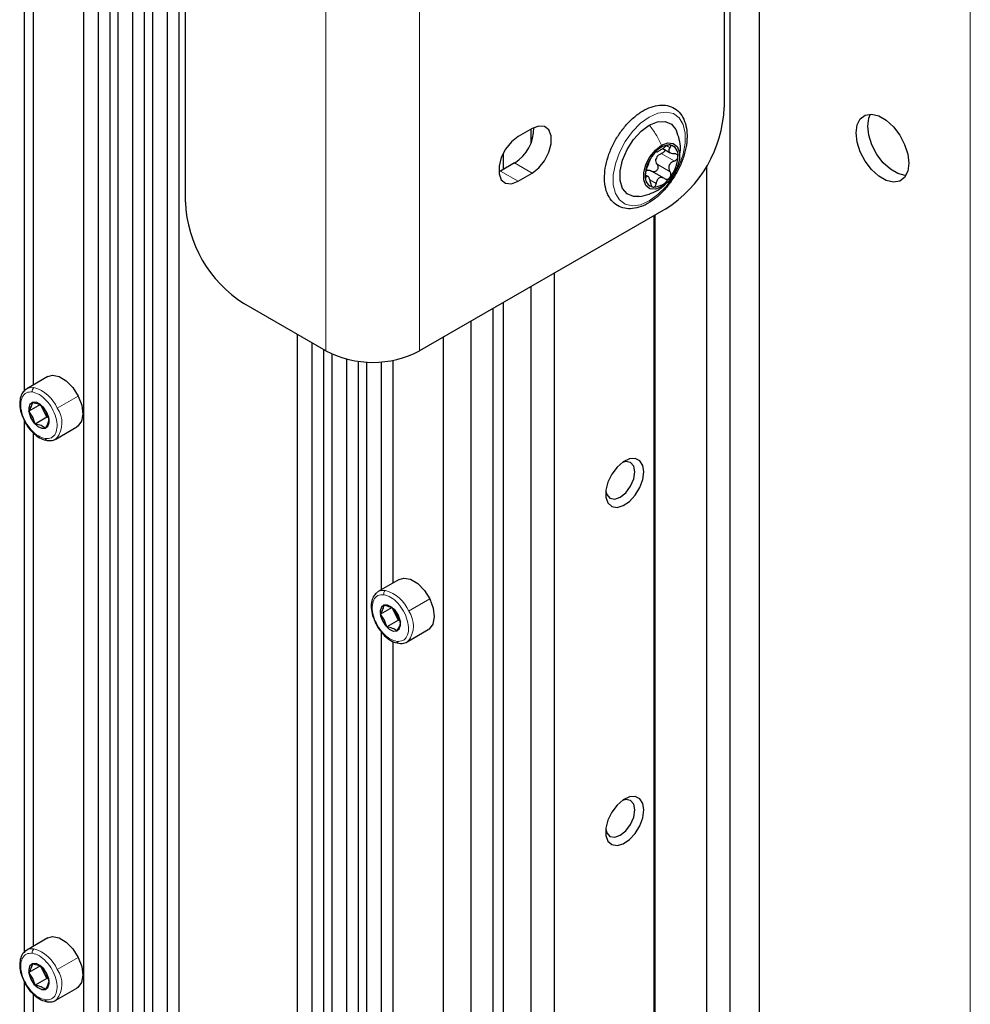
# Paper-space layout 'Blatt4' of a CAD drawing. Header units: millimetres. Extents: x 5 to 418, y 2 to 292.
# Tile 99 of 111: x 308 to 327, y 169 to 189. Entities that reach past the tile are written whole.
import ezdxf

# ---------------------------------------------------------------- set-up
doc = ezdxf.new("R2010")
doc.units = ezdxf.units.MM

psp = doc.layouts.new('Blatt4')

# ---------------------------------------------------------------- linework, layer by layer
at = {"color": 7, "linetype": 'Continuous', "lineweight": 18}
for p, q in [((327.327, 93.851), (327.327, 223.817)), ((314.364, 198.777), (314.364, 182.446)), ((316.249, 198.777), (316.249, 182.446)), ((321.22, 186.575), (321.286, 186.537)), ((321.111, 186.419), (321.37, 186.269)), ((318.229, 185.862), (317.875, 186.066)), ((318.512, 186.025), (318.158, 186.229)), ((321.027, 186.202), (321.286, 186.053)), ((320.788, 185.961), (320.812, 185.947)), ((320.881, 185.89), (321.007, 185.817)), ((308.957, 181.293), (309.381, 181.538)), ((308.467, 181.113), (308.429, 181.096)), ((308.715, 181.252), (308.687, 181.24)), ((308.743, 181.21), (308.749, 181.209)), ((316.028, 177.211), (316.453, 177.456)), ((315.786, 177.17), (315.758, 177.158)), ((315.539, 177.031), (315.5, 177.014)), ((315.814, 177.128), (315.82, 177.126)), ((308.957, 169.997), (309.381, 170.242)), ((308.467, 169.818), (308.429, 169.8)), ((308.715, 169.957), (308.687, 169.944)), ((308.743, 169.915), (308.749, 169.913))]:
    psp.add_line(p, q, dxfattribs=at)
at = {"color": 7, "linetype": 'Continuous', "lineweight": 25}
for p, q in [((309.484, 218.945), (309.484, 148.087)), ((310.015, 218.638), (310.015, 147.803)), ((309.779, 218.536), (309.779, 147.939)), ((310.179, 218.543), (310.179, 147.708)), ((310.71, 218.237), (310.71, 147.402)), ((310.474, 218.135), (310.474, 147.538)), ((310.875, 218.142), (310.875, 147.307)), ((323.084, 148.151), (323.084, 218.101)), ((311.405, 217.835), (311.405, 147.001)), ((311.17, 217.734), (311.17, 147.137)), ((322.495, 147.81), (322.495, 217.761)), ((322.377, 200.954), (322.377, 187.345)), ((311.535, 185.44), (311.535, 199.049)), ((308.294, 192.341), (308.294, 181.637)), ((308.471, 192.101), (308.471, 181.758)), ((318.512, 186.923), (318.229, 186.76)), ((318.488, 186.909), (318.488, 186.631)), ((321.14, 186.522), (321.291, 186.435)), ((317.929, 186.422), (317.929, 186.096)), ((317.875, 186.066), (317.842, 186.048)), ((318.158, 186.229), (317.875, 186.066)), ((321.173, 185.915), (320.912, 186.066)), ((322.024, 154.09), (322.024, 186.169)), ((318.229, 185.862), (318.512, 186.025)), ((320.843, 185.957), (320.794, 185.985)), ((321.199, 185.303), (316.249, 182.446)), ((320.966, 154.269), (320.966, 185.169)), ((320.987, 154.279), (320.987, 185.181)), ((318.96, 153.118), (318.96, 184.011)), ((318.488, 183.739), (318.488, 152.846)), ((314.364, 182.446), (312.714, 183.398)), ((317.722, 183.296), (317.722, 152.404)), ((317.929, 183.415), (317.929, 152.523)), ((317.28, 183.041), (317.28, 152.149)), ((313.786, 182.779), (313.786, 151.887)), ((316.721, 182.718), (316.721, 151.826)), ((314.081, 182.609), (314.081, 151.716)), ((314.317, 182.473), (314.317, 151.58)), ((314.481, 182.385), (314.481, 151.485)), ((314.776, 182.284), (314.776, 151.318)), ((315.012, 182.239), (315.012, 151.239)), ((315.177, 182.224), (315.177, 151.214)), ((315.472, 182.226), (315.472, 177.635)), ((315.708, 182.256), (315.708, 177.771)), ((308.769, 181.93), (308.344, 181.685)), ((308.623, 181.368), (308.388, 181.233)), ((308.687, 181.24), (308.623, 181.368)), ((308.663, 181.33), (308.743, 181.21)), ((308.467, 181.113), (308.388, 181.233)), ((308.516, 180.975), (308.467, 181.113)), ((308.751, 181.111), (308.687, 181.24)), ((308.743, 181.21), (308.791, 181.072)), ((308.294, 181.045), (308.294, 170.342)), ((308.751, 181.111), (308.516, 180.975)), ((308.782, 181.099), (308.751, 181.111)), ((308.928, 180.674), (309.352, 180.919)), ((308.471, 180.806), (308.471, 170.462)), ((315.84, 177.847), (315.415, 177.603)), ((315.694, 177.286), (315.459, 177.151)), ((315.539, 177.031), (315.459, 177.151)), ((315.758, 177.158), (315.694, 177.286)), ((315.734, 177.248), (315.814, 177.128)), ((315.822, 177.029), (315.758, 177.158)), ((315.587, 176.893), (315.539, 177.031)), ((315.822, 177.029), (315.587, 176.893)), ((315.814, 177.128), (315.862, 176.99)), ((315.853, 177.017), (315.822, 177.029)), ((315.472, 176.799), (315.472, 166.34)), ((315.999, 176.592), (316.423, 176.837)), ((315.708, 176.6), (315.708, 166.476)), ((308.769, 170.634), (308.344, 170.389)), ((308.623, 170.073), (308.388, 169.937)), ((308.687, 169.944), (308.623, 170.073)), ((308.663, 170.034), (308.743, 169.915)), ((308.467, 169.818), (308.388, 169.937)), ((308.516, 169.68), (308.467, 169.818)), ((308.751, 169.815), (308.687, 169.944)), ((308.743, 169.915), (308.791, 169.777)), ((308.294, 169.75), (308.294, 159.046)), ((308.751, 169.815), (308.516, 169.68)), ((308.782, 169.803), (308.751, 169.815)), ((308.928, 169.379), (309.352, 169.624)), ((308.471, 169.51), (308.471, 159.167))]:
    psp.add_line(p, q, dxfattribs=at)
at = {"color": 7, "linetype": 'Continuous', "lineweight": 18, "flags": 128}
for points in [[(320.869, 185.467), (320.694, 185.39), (320.529, 185.367), (320.384, 185.399), (320.268, 185.484), (320.186, 185.617), (320.144, 185.79), (320.144, 185.993), (320.186, 186.215), (320.268, 186.443), (320.384, 186.662), (320.529, 186.862), (320.694, 187.029), (320.869, 187.154), (321.044, 187.231), (321.208, 187.254), (321.353, 187.222), (321.47, 187.137), (321.552, 187.004), (321.594, 186.831), (321.594, 186.627), (321.552, 186.406), (321.47, 186.178), (321.353, 185.959), (321.208, 185.759), (321.044, 185.592), (320.869, 185.467)], [(308.344, 181.685), (308.403, 181.707), (308.489, 181.709)], [(315.415, 177.603), (315.474, 177.625), (315.56, 177.627)], [(308.344, 170.389), (308.403, 170.412), (308.489, 170.414)]]:
    psp.add_lwpolyline(points, dxfattribs=at)
at = {"color": 7, "linetype": 'Continuous', "lineweight": 25, "flags": 128}
for points in [[(320.869, 186.991), (321.035, 187.059), (321.187, 187.067), (321.314, 187.013), (321.405, 186.903), (321.417, 186.876)], [(326.09, 186.222), (326.068, 186.062), (326.006, 185.94), (325.907, 185.865), (325.78, 185.844), (325.635, 185.878), (325.484, 185.966), (325.339, 186.098), (325.212, 186.266), (325.113, 186.455), (325.051, 186.649), (325.029, 186.834), (325.051, 186.995), (325.113, 187.117), (325.212, 187.192), (325.339, 187.212), (325.484, 187.178), (325.635, 187.091), (325.78, 186.958), (325.907, 186.791), (326.006, 186.602), (326.068, 186.407), (326.09, 186.222)], [(326.033, 185.98), (326.015, 185.98), (325.871, 186.015), (325.72, 186.102), (325.575, 186.234), (325.448, 186.402), (325.349, 186.591), (325.286, 186.786), (325.265, 186.97), (325.286, 187.131), (325.321, 187.213)], [(318.512, 186.025), (318.645, 186.129), (318.762, 186.274), (318.849, 186.444), (318.895, 186.617), (318.895, 186.773), (318.849, 186.893), (318.762, 186.962), (318.645, 186.973), (318.512, 186.923)], [(320.662, 185.554), (320.55, 185.554), (320.424, 185.608), (320.333, 185.718), (320.286, 185.877), (320.286, 186.071), (320.333, 186.284), (320.424, 186.499), (320.55, 186.699), (320.703, 186.868), (320.869, 186.991)], [(318.229, 186.76), (318.096, 186.656), (317.979, 186.51), (317.892, 186.341), (317.846, 186.168), (317.846, 186.012), (317.892, 185.892), (317.979, 185.822), (318.096, 185.812), (318.229, 185.862)], [(321.116, 185.748), (320.992, 185.702), (320.883, 185.712), (320.802, 185.777), (320.759, 185.888), (320.759, 186.034), (320.802, 186.196), (320.883, 186.354), (320.992, 186.49), (321.116, 186.587)], [(321.116, 186.587), (321.241, 186.633), (321.35, 186.623), (321.431, 186.559), (321.474, 186.447), (321.474, 186.301), (321.431, 186.139), (321.35, 185.981), (321.241, 185.845), (321.116, 185.748)], [(308.769, 181.93), (308.861, 181.956), (308.997, 181.932), (309.14, 181.846), (309.274, 181.709), (309.381, 181.538)], [(308.327, 181.674), (308.33, 181.676), (308.344, 181.685)], [(309.381, 181.538), (309.451, 181.353), (309.473, 181.177), (309.445, 181.03), (309.371, 180.932), (309.352, 180.919)], [(308.749, 181.209), (308.687, 181.303), (308.611, 181.375), (308.531, 181.413), (308.46, 181.411), (308.409, 181.37), (308.385, 181.295), (308.392, 181.199), (308.429, 181.096)], [(308.429, 181.096), (308.49, 181.001), (308.567, 180.929), (308.647, 180.892), (308.717, 180.894), (308.769, 180.935), (308.793, 181.009), (308.786, 181.105), (308.749, 181.209)], [(308.944, 180.685), (308.942, 180.683), (308.928, 180.674)], [(320.757, 180.013), (320.736, 180.144), (320.676, 180.238), (320.583, 180.283), (320.468, 180.275), (320.342, 180.214), (320.22, 180.108), (320.115, 179.967), (320.037, 179.808), (319.996, 179.646), (319.996, 179.501), (320.037, 179.387), (320.115, 179.317), (320.22, 179.298), (320.342, 179.333), (320.468, 179.417), (320.583, 179.542), (320.676, 179.695), (320.736, 179.857), (320.757, 180.013)], [(320.58, 180.013), (320.558, 180.13), (320.494, 180.204), (320.398, 180.222), (320.327, 180.203)], [(319.994, 179.627), (320.013, 179.555), (320.077, 179.482), (320.173, 179.463), (320.286, 179.503), (320.398, 179.593), (320.494, 179.722), (320.558, 179.87), (320.58, 180.013)], [(315.84, 177.847), (315.932, 177.874), (316.068, 177.85), (316.211, 177.764), (316.345, 177.627), (316.453, 177.456)], [(315.399, 177.592), (315.401, 177.594), (315.415, 177.603)], [(316.453, 177.456), (316.522, 177.271), (316.544, 177.095), (316.516, 176.948), (316.442, 176.85), (316.423, 176.837)], [(315.82, 177.126), (315.758, 177.221), (315.682, 177.293), (315.602, 177.331), (315.531, 177.329), (315.48, 177.288), (315.456, 177.213), (315.463, 177.117), (315.5, 177.014)], [(315.5, 177.014), (315.562, 176.919), (315.638, 176.847), (315.718, 176.81), (315.788, 176.811), (315.84, 176.853), (315.864, 176.927), (315.857, 177.023), (315.82, 177.126)], [(316.016, 176.603), (316.013, 176.601), (315.999, 176.592)], [(320.757, 173.208), (320.736, 173.34), (320.676, 173.433), (320.583, 173.478), (320.468, 173.47), (320.342, 173.41), (320.22, 173.303), (320.115, 173.163), (320.037, 173.003), (319.996, 172.842), (319.996, 172.696), (320.037, 172.582), (320.115, 172.512), (320.22, 172.493), (320.342, 172.528), (320.468, 172.613), (320.583, 172.738), (320.676, 172.89), (320.736, 173.053), (320.757, 173.208)], [(320.58, 173.208), (320.558, 173.326), (320.494, 173.399), (320.398, 173.418), (320.327, 173.399)], [(319.994, 172.822), (320.013, 172.751), (320.077, 172.677), (320.173, 172.659), (320.286, 172.698), (320.398, 172.789), (320.494, 172.918), (320.558, 173.065), (320.58, 173.208)], [(308.769, 170.634), (308.861, 170.661), (308.997, 170.636), (309.14, 170.55), (309.274, 170.413), (309.381, 170.242)], [(308.327, 170.378), (308.33, 170.38), (308.344, 170.389)], [(309.381, 170.242), (309.451, 170.057), (309.473, 169.881), (309.445, 169.735), (309.371, 169.636), (309.352, 169.624)], [(308.749, 169.913), (308.687, 170.008), (308.611, 170.079), (308.531, 170.117), (308.46, 170.115), (308.409, 170.074), (308.385, 170), (308.392, 169.904), (308.429, 169.8)], [(308.429, 169.8), (308.49, 169.706), (308.567, 169.634), (308.647, 169.596), (308.717, 169.598), (308.769, 169.639), (308.793, 169.714), (308.786, 169.81), (308.749, 169.913)], [(308.944, 169.39), (308.942, 169.388), (308.928, 169.379)]]:
    psp.add_lwpolyline(points, dxfattribs=at)
at = {"color": 7, "linetype": 'Continuous', "lineweight": 25}
for centre, radius, start, end in [((319.819, 187.461), 2.561, 302.6055, 357.3945), ((317.723, 186.927), 0.823, 301.9371, 0.9544), ((321.307, 186.168), 0.426, 93.4295, 146.5651), ((321.244, 186.391), 0.205, 350.7481, 79.4532), ((321.502, 185.944), 0.716, 140.2279, 177.3607), ((321.256, 186.234), 0.263, 152.873, 164.7156), ((320.731, 186.391), 0.716, 320.2279, 357.3607), ((320.989, 185.944), 0.205, 170.7481, 259.4532), ((320.926, 186.168), 0.426, 273.4295, 326.5651), ((314.094, 185.556), 2.561, 182.6055, 237.3945), ((315.306, 184.266), 2.049, 242.6097, 297.3903), ((309.029, 181.413), 0.384, 191.6562, 206.8091), ((309.055, 181.42), 0.41, 206.1561, 226.3735), ((316.1, 177.331), 0.384, 191.6562, 206.8091), ((316.126, 177.338), 0.41, 206.1561, 226.3735), ((309.029, 170.117), 0.384, 191.6562, 206.8091), ((309.055, 170.125), 0.41, 206.1561, 226.3735)]:
    psp.add_arc(centre, radius, start, end, dxfattribs=at)
at = {"color": 7, "linetype": 'Continuous', "lineweight": 18}
for centre, radius, start, end in [((308.535, 181.644), 0.0796, 125.2067, 196.6252), ((308.292, 181.017), 0.72, 22.5294, 74.129), ((308.549, 180.997), 0.504, 321.6891, 35.9048), ((308.767, 180.692), 0.0489, 190.6158, 258.2609), ((315.606, 177.562), 0.0796, 125.2067, 196.6252), ((315.363, 176.935), 0.72, 22.5294, 74.129), ((315.62, 176.915), 0.504, 321.6891, 35.9048), ((315.838, 176.61), 0.0489, 190.6158, 258.2609), ((308.535, 170.349), 0.0796, 125.2067, 196.6252), ((308.292, 169.721), 0.72, 22.5294, 74.129), ((308.549, 169.702), 0.504, 321.6891, 35.9048), ((308.767, 169.396), 0.0489, 190.6158, 258.2609)]:
    psp.add_arc(centre, radius, start, end, dxfattribs=at)
at = {"color": 7, "linetype": 'Continuous', "lineweight": 25}
for points, knots in [([(321.629, 186.773), (321.628, 186.809), (321.624, 186.914), (321.587, 187.071), (321.504, 187.224), (321.382, 187.333), (321.235, 187.392), (321.074, 187.4), (320.904, 187.361), (320.728, 187.277), (320.553, 187.149), (320.389, 186.983), (320.243, 186.788), (320.122, 186.574), (320.033, 186.349), (319.978, 186.124), (319.961, 185.908), (319.985, 185.71), (320.051, 185.541), (320.157, 185.411), (320.295, 185.33), (320.451, 185.3), (320.617, 185.319), (320.792, 185.383), (320.968, 185.493), (321.138, 185.643), (321.293, 185.827), (321.425, 186.034), (321.529, 186.255), (321.599, 186.481), (321.626, 186.654), (321.628, 186.749), (321.629, 186.773)], [0, 0, 0, 0, 0.018753, 0.054391, 0.089854, 0.124065, 0.15687, 0.189322, 0.222569, 0.257023, 0.292127, 0.327283, 0.362356, 0.39739, 0.432466, 0.467653, 0.503046, 0.538706, 0.574402, 0.609269, 0.6426, 0.675125, 0.707894, 0.741855, 0.776763, 0.811941, 0.847049, 0.882091, 0.91714, 0.952266, 0.987558, 1, 1, 1, 1]), ([(321.478, 186.369), (321.487, 186.421), (321.516, 186.593), (321.457, 186.76), (321.417, 186.877)], [0, 0, 0, 0, 0.3032851, 1, 1, 1, 1]), ([(321.007, 186.45), (321.011, 186.449), (321.017, 186.449), (321.04, 186.46), (321.062, 186.472), (321.089, 186.488), (321.128, 186.513), (321.157, 186.533), (321.175, 186.547)], [0, 0, 0, 0, 0.249194, 0.37433, 0.498925, 0.624004, 0.749757, 1, 1, 1, 1]), ([(321.185, 186.497), (321.184, 186.491), (321.182, 186.477), (321.166, 186.454), (321.141, 186.432), (321.121, 186.423), (321.111, 186.419)], [0, 0, 0, 0, 0.162671, 0.442057, 0.720465, 1, 1, 1, 1]), ([(321.281, 186.593), (321.274, 186.593), (321.259, 186.592), (321.23, 186.581), (321.201, 186.566), (321.184, 186.553), (321.175, 186.547)], [0, 0, 0, 0, 0.250032, 0.499632, 0.749228, 1, 1, 1, 1]), ([(321.286, 186.537), (321.276, 186.523), (321.261, 186.501), (321.26, 186.473), (321.267, 186.454), (321.284, 186.438), (321.317, 186.422), (321.349, 186.419), (321.37, 186.417)], [0, 0, 0, 0, 0.249219, 0.374357, 0.498947, 0.62402, 0.749767, 1, 1, 1, 1]), ([(321.286, 186.537), (321.291, 186.544), (321.301, 186.557), (321.305, 186.575), (321.299, 186.589), (321.287, 186.591), (321.281, 186.593)], [0, 0, 0, 0, 0.249816, 0.499908, 0.75012, 1, 1, 1, 1]), ([(320.812, 186.095), (320.819, 186.113), (320.829, 186.14), (320.845, 186.184), (320.857, 186.217), (320.869, 186.248), (320.885, 186.283), (320.892, 186.3), (320.896, 186.312)], [0, 0, 0, 0, 0.24922, 0.374358, 0.498948, 0.624021, 0.749768, 1, 1, 1, 1]), ([(320.951, 186.402), (320.945, 186.394), (320.931, 186.376), (320.915, 186.35), (320.902, 186.327), (320.898, 186.317), (320.896, 186.312)], [0, 0, 0, 0, 0.249858, 0.499467, 0.749011, 1, 1, 1, 1]), ([(321.007, 186.45), (321.006, 186.45), (321.002, 186.451), (320.989, 186.442), (320.972, 186.426), (320.958, 186.41), (320.951, 186.402)], [0, 0, 0, 0, 0.249806, 0.500054, 0.750309, 1, 1, 1, 1]), ([(321.027, 186.202), (321.019, 186.218), (321.001, 186.249), (321.002, 186.285), (321.003, 186.303)], [0, 0, 0, 0, 0.500645, 1, 1, 1, 1]), ([(321.022, 186.354), (321.034, 186.368), (321.059, 186.397), (321.094, 186.411), (321.111, 186.419)], [0, 0, 0, 0, 0.4981104, 1, 1, 1, 1]), ([(321.37, 186.269), (321.349, 186.259), (321.317, 186.245), (321.285, 186.211), (321.267, 186.181), (321.26, 186.147), (321.261, 186.102), (321.276, 186.072), (321.286, 186.053)], [0, 0, 0, 0, 0.2492203, 0.374358, 0.498948, 0.6240206, 0.749768, 1, 1, 1, 1]), ([(321.446, 186.358), (321.445, 186.367), (321.443, 186.384), (321.425, 186.403), (321.401, 186.415), (321.381, 186.417), (321.37, 186.417)], [0, 0, 0, 0, 0.24999, 0.499611, 0.749127, 1, 1, 1, 1]), ([(321.37, 186.269), (321.381, 186.273), (321.401, 186.282), (321.425, 186.304), (321.443, 186.331), (321.445, 186.349), (321.446, 186.358)], [0, 0, 0, 0, 0.249853, 0.499901, 0.750114, 1, 1, 1, 1]), ([(320.812, 186.095), (320.809, 186.087), (320.803, 186.07), (320.794, 186.039), (320.788, 186.006), (320.787, 185.987), (320.786, 185.977)], [0, 0, 0, 0, 0.249853, 0.499901, 0.750114, 1, 1, 1, 1]), ([(320.825, 186.082), (320.84, 186.084), (320.871, 186.087), (320.901, 186.072), (320.916, 186.064)], [0, 0, 0, 0, 0.498111, 1, 1, 1, 1]), ([(321.027, 186.202), (321.032, 186.193), (321.042, 186.175), (321.045, 186.143), (321.04, 186.11), (321.024, 186.081), (320.999, 186.06), (320.971, 186.05), (320.942, 186.051), (320.925, 186.06), (320.916, 186.064)], [0, 0, 0, 0, 0.125234, 0.249503, 0.374346, 0.49908, 0.623909, 0.749397, 0.874445, 1, 1, 1, 1]), ([(320.786, 185.977), (320.787, 185.969), (320.788, 185.952), (320.794, 185.94), (320.803, 185.937), (320.809, 185.943), (320.812, 185.947)], [0, 0, 0, 0, 0.24999, 0.499611, 0.749127, 1, 1, 1, 1]), ([(320.896, 185.827), (320.892, 185.85), (320.885, 185.884), (320.87, 185.922), (320.857, 185.944), (320.845, 185.957), (320.829, 185.964), (320.819, 185.953), (320.812, 185.947)], [0, 0, 0, 0, 0.249219, 0.374357, 0.498947, 0.62402, 0.749767, 1, 1, 1, 1]), ([(321.175, 185.914), (321.157, 185.923), (321.129, 185.937), (321.09, 185.935), (321.062, 185.926), (321.04, 185.907), (321.018, 185.873), (321.011, 185.839), (321.007, 185.817)], [0, 0, 0, 0, 0.249194, 0.37433, 0.498925, 0.624004, 0.749757, 1, 1, 1, 1]), ([(321.175, 185.914), (321.184, 185.91), (321.201, 185.901), (321.23, 185.901), (321.259, 185.91), (321.274, 185.925), (321.281, 185.933)], [0, 0, 0, 0, 0.249806, 0.5000545, 0.7503094, 1, 1, 1, 1]), ([(321.281, 185.933), (321.287, 185.942), (321.299, 185.96), (321.305, 185.993), (321.301, 186.025), (321.291, 186.044), (321.286, 186.053)], [0, 0, 0, 0, 0.249858, 0.4994668, 0.7490113, 1, 1, 1, 1]), ([(320.66, 185.554), (320.73, 185.566), (320.861, 185.591), (320.975, 185.65), (321.029, 185.677)], [0, 0, 0, 0, 0.530619, 1, 1, 1, 1]), ([(320.896, 185.827), (320.898, 185.817), (320.902, 185.795), (320.915, 185.768), (320.931, 185.748), (320.945, 185.744), (320.951, 185.742)], [0, 0, 0, 0, 0.249816, 0.499908, 0.75012, 1, 1, 1, 1]), ([(320.951, 185.742), (320.958, 185.743), (320.972, 185.744), (320.989, 185.761), (321.002, 185.786), (321.006, 185.807), (321.007, 185.817)], [0, 0, 0, 0, 0.250032, 0.499632, 0.749228, 1, 1, 1, 1]), ([(321.027, 185.676), (321.08, 185.708), (321.149, 185.75), (321.203, 185.811), (321.216, 185.826)], [0, 0, 0, 0, 0.761016, 1, 1, 1, 1]), ([(308.326, 181.668), (308.303, 181.649), (308.25, 181.606), (308.209, 181.497), (308.199, 181.359), (308.221, 181.216), (308.261, 181.125), (308.278, 181.087)], [0, 0, 0, 0, 0.17029, 0.381057, 0.602951, 0.834475, 1, 1, 1, 1]), ([(308.388, 181.233), (308.408, 181.267), (308.448, 181.335), (308.457, 181.385), (308.461, 181.41)], [0, 0, 0, 0, 0.5003625, 1, 1, 1, 1]), ([(308.461, 181.41), (308.503, 181.401), (308.586, 181.384), (308.637, 181.348), (308.663, 181.33)], [0, 0, 0, 0, 0.5004301, 1, 1, 1, 1]), ([(308.278, 181.087), (308.283, 181.072), (308.309, 181.003), (308.387, 180.889), (308.502, 180.764), (308.63, 180.675), (308.715, 180.654), (308.757, 180.644)], [0, 0, 0, 0, 0.067746, 0.302781, 0.538737, 0.776968, 1, 1, 1, 1]), ([(308.717, 180.895), (308.692, 180.913), (308.64, 180.949), (308.557, 180.966), (308.516, 180.975)], [0, 0, 0, 0, 0.5004301, 1, 1, 1, 1]), ([(308.791, 181.072), (308.787, 181.047), (308.778, 180.997), (308.738, 180.929), (308.717, 180.895)], [0, 0, 0, 0, 0.500362, 1, 1, 1, 1]), ([(308.757, 180.644), (308.78, 180.643), (308.841, 180.639), (308.91, 180.654), (308.94, 180.686), (308.946, 180.691)], [0, 0, 0, 0, 0.341589, 0.88384, 1, 1, 1, 1]), ([(315.397, 177.586), (315.374, 177.567), (315.321, 177.524), (315.28, 177.415), (315.27, 177.277), (315.292, 177.134), (315.332, 177.043), (315.349, 177.005)], [0, 0, 0, 0, 0.17029, 0.381057, 0.602951, 0.834475, 1, 1, 1, 1]), ([(315.459, 177.151), (315.479, 177.185), (315.519, 177.253), (315.528, 177.303), (315.532, 177.328)], [0, 0, 0, 0, 0.500362, 1, 1, 1, 1]), ([(315.532, 177.328), (315.574, 177.319), (315.657, 177.302), (315.708, 177.266), (315.734, 177.248)], [0, 0, 0, 0, 0.5004301, 1, 1, 1, 1]), ([(315.349, 177.005), (315.354, 176.99), (315.38, 176.921), (315.458, 176.807), (315.573, 176.682), (315.701, 176.593), (315.787, 176.572), (315.828, 176.562)], [0, 0, 0, 0, 0.067746, 0.302781, 0.538737, 0.776968, 1, 1, 1, 1]), ([(315.862, 176.99), (315.858, 176.965), (315.849, 176.915), (315.809, 176.847), (315.788, 176.813)], [0, 0, 0, 0, 0.500362, 1, 1, 1, 1]), ([(315.788, 176.813), (315.763, 176.831), (315.711, 176.867), (315.628, 176.884), (315.587, 176.893)], [0, 0, 0, 0, 0.5004301, 1, 1, 1, 1]), ([(315.828, 176.562), (315.851, 176.561), (315.912, 176.557), (315.981, 176.572), (316.011, 176.603), (316.017, 176.609)], [0, 0, 0, 0, 0.341589, 0.88384, 1, 1, 1, 1]), ([(308.326, 170.372), (308.303, 170.353), (308.25, 170.311), (308.209, 170.201), (308.199, 170.064), (308.221, 169.921), (308.261, 169.83), (308.278, 169.792)], [0, 0, 0, 0, 0.17029, 0.381057, 0.602951, 0.834475, 1, 1, 1, 1]), ([(308.388, 169.937), (308.408, 169.971), (308.448, 170.04), (308.457, 170.09), (308.461, 170.115)], [0, 0, 0, 0, 0.500362, 1, 1, 1, 1]), ([(308.461, 170.115), (308.503, 170.106), (308.586, 170.088), (308.637, 170.052), (308.663, 170.034)], [0, 0, 0, 0, 0.5004301, 1, 1, 1, 1]), ([(308.278, 169.792), (308.283, 169.776), (308.309, 169.707), (308.387, 169.594), (308.502, 169.469), (308.63, 169.38), (308.715, 169.359), (308.757, 169.349)], [0, 0, 0, 0, 0.067746, 0.302781, 0.538737, 0.776968, 1, 1, 1, 1]), ([(308.717, 169.6), (308.692, 169.617), (308.64, 169.653), (308.557, 169.671), (308.516, 169.68)], [0, 0, 0, 0, 0.50043, 1, 1, 1, 1]), ([(308.791, 169.777), (308.787, 169.752), (308.778, 169.702), (308.738, 169.634), (308.717, 169.6)], [0, 0, 0, 0, 0.500362, 1, 1, 1, 1]), ([(308.757, 169.349), (308.78, 169.347), (308.841, 169.344), (308.91, 169.359), (308.94, 169.39), (308.946, 169.396)], [0, 0, 0, 0, 0.341589, 0.88384, 1, 1, 1, 1])]:
    psp.add_open_spline(points, degree=3, knots=knots, dxfattribs=at)
at = {"color": 7, "linetype": 'Continuous', "lineweight": 18}
for points in [[(320.869, 186.991), (320.917, 186.928), (321.013, 186.802), (321.082, 186.659), (321.116, 186.587)], [(308.719, 180.683), (308.672, 180.696), (308.579, 180.722), (308.435, 180.847), (308.316, 181.012), (308.238, 181.2), (308.214, 181.381), (308.247, 181.526), (308.331, 181.619), (308.416, 181.621), (308.459, 181.621)], [(308.459, 181.621), (308.505, 181.608), (308.599, 181.582), (308.742, 181.458), (308.861, 181.292), (308.939, 181.104), (308.964, 180.923), (308.931, 180.778), (308.847, 180.686), (308.762, 180.684), (308.719, 180.683)], [(315.79, 176.601), (315.743, 176.614), (315.65, 176.64), (315.506, 176.765), (315.387, 176.93), (315.31, 177.118), (315.285, 177.299), (315.318, 177.444), (315.402, 177.537), (315.487, 177.539), (315.53, 177.539)], [(315.53, 177.539), (315.577, 177.526), (315.67, 177.5), (315.813, 177.376), (315.932, 177.21), (316.01, 177.022), (316.035, 176.841), (316.002, 176.696), (315.918, 176.604), (315.833, 176.602), (315.79, 176.601)], [(308.719, 169.387), (308.672, 169.401), (308.579, 169.427), (308.435, 169.551), (308.316, 169.717), (308.238, 169.905), (308.214, 170.086), (308.247, 170.23), (308.331, 170.323), (308.416, 170.325), (308.459, 170.326)], [(308.459, 170.326), (308.505, 170.313), (308.599, 170.286), (308.742, 170.162), (308.861, 169.997), (308.939, 169.809), (308.964, 169.628), (308.931, 169.483), (308.847, 169.39), (308.762, 169.388), (308.719, 169.387)]]:
    psp.add_open_spline(points, degree=3, dxfattribs=at)
psp.add_open_spline([(320.998, 185.663), (321, 185.663), (321.049, 185.675), (321.084, 185.713), (321.116, 185.748)], degree=3, knots=[0, 0, 0, 0, 0.0569845, 1, 1, 1, 1], dxfattribs=at)

doc.saveas('drawing.dxf')
